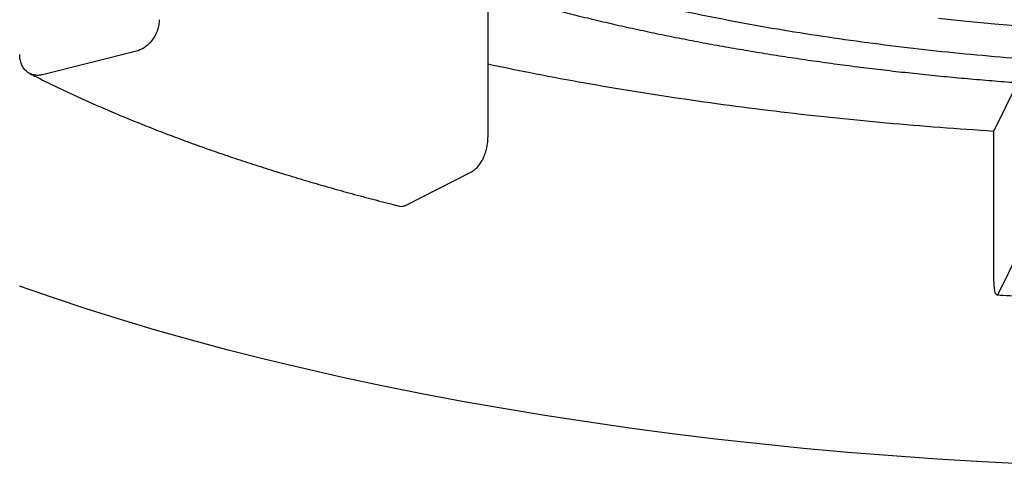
# Model space of a CAD drawing. Header units: millimetres. Extents: x 8 to 853, y 12 to 447.
# Tile 6 of 20: x 375.77 to 381.12, y 351.22 to 353.64. Entities that reach past the tile are written whole.
import ezdxf

# ---------------------------------------------------------------- set-up
doc = ezdxf.new("R2010")
doc.units = ezdxf.units.MM

msp = doc.modelspace()

# ---------------------------------------------------------------- linework, layer by layer
at = {"color": 7, "linetype": 'Continuous', "lineweight": 30}
for p, q in [((378.3155, 353.7947), (378.3155, 353.0011)), ((376.4061, 353.4705), (375.8941, 353.3421)), ((381.0644, 353.0363), (381.1937, 353.2992)), ((381.0643, 352.2428), (381.0643, 353.0363)), ((377.871, 352.6336), (378.2295, 352.8171)), ((381.199, 352.3763), (381.0904, 352.1557))]:
    msp.add_line(p, q, dxfattribs=at)
at = {"color": 7, "linetype": 'Continuous', "lineweight": 30, "flags": 128}
for points in [[(381.2252, 353.6049), (381.0701, 353.6175), (380.916, 353.6315), (380.7629, 353.647)], [(381.2483, 351.2247), (381.0022, 351.2375), (380.7571, 351.2526), (380.5131, 351.2699), (380.2706, 351.2896), (380.0295, 351.3115), (379.7901, 351.3357), (379.5526, 351.3622), (379.3171, 351.3908), (379.0838, 351.4217), (378.8528, 351.4547), (378.6243, 351.4899), (378.3984, 351.5272), (378.1754, 351.5666), (377.9553, 351.6081), (377.7383, 351.6517), (377.5246, 351.6972), (377.3142, 351.7448), (377.1074, 351.7943), (376.9043, 351.8457), (376.7051, 351.8991), (376.5097, 351.9542), (376.3185, 352.0112), (376.1316, 352.07), (375.9489, 352.1305), (375.7708, 352.1927)]]:
    msp.add_lwpolyline(points, dxfattribs=at)
at = {"color": 7, "linetype": 'Continuous', "lineweight": 30}
for points, knots in [([(375.8133, 355.8361), (375.8136, 355.8181), (375.8141, 355.7815), (375.8183, 355.7266), (375.8251, 355.6712), (375.8347, 355.616), (375.8471, 355.5609), (375.8622, 355.506), (375.88, 355.4513), (375.9007, 355.3967), (375.9241, 355.3423), (375.9504, 355.2881), (375.9795, 355.2341), (376.0115, 355.1803), (376.0464, 355.1268), (376.0841, 355.0735), (376.1248, 355.0207), (376.1683, 354.9682), (376.2147, 354.9161), (376.264, 354.8645), (376.316, 354.8135), (376.3707, 354.7631), (376.4282, 354.7132), (376.4882, 354.6641), (376.5509, 354.6156), (376.616, 354.5678), (376.6836, 354.5208), (376.7536, 354.4745), (376.826, 354.4291), (376.9006, 354.3843), (376.9775, 354.3404), (377.0566, 354.2973), (377.1378, 354.255), (377.2212, 354.2134), (377.3066, 354.1727), (377.3941, 354.1328), (377.4836, 354.0937), (377.5751, 354.0554), (377.6685, 354.0179), (377.7638, 353.9813), (377.861, 353.9454), (377.96, 353.9104), (378.0607, 353.8763), (378.1632, 353.8429), (378.2675, 353.8104), (378.3734, 353.7788), (378.4809, 353.748), (378.59, 353.7181), (378.7006, 353.6891), (378.8128, 353.6609), (378.9264, 353.6336), (379.0415, 353.6072), (379.1579, 353.5818), (379.2756, 353.5572), (379.3946, 353.5335), (379.5149, 353.5107), (379.6363, 353.4889), (379.7589, 353.468), (379.8825, 353.448), (380.0073, 353.4289), (380.133, 353.4109), (380.2596, 353.3937), (380.3872, 353.3775), (380.5156, 353.3623), (380.6448, 353.3481), (380.7747, 353.3348), (380.9053, 353.3225), (381.0366, 353.3112), (381.1684, 353.3008), (381.3008, 353.2915), (381.4337, 353.2831), (381.5669, 353.2758), (381.7006, 353.2694), (381.8346, 353.264), (381.9688, 353.2597), (382.1032, 353.2563), (382.2378, 353.2539), (382.3662, 353.2526), (382.4497, 353.2524), (382.4883, 353.2524)], [0, 0, 0, 0, 0.011318, 0.022944, 0.034585, 0.046259, 0.057986, 0.069782, 0.081665, 0.093649, 0.105746, 0.117966, 0.130317, 0.142801, 0.15542, 0.168171, 0.181047, 0.194039, 0.207138, 0.220329, 0.233599, 0.246935, 0.260323, 0.27375, 0.287206, 0.300681, 0.314165, 0.327653, 0.341138, 0.354614, 0.36808, 0.381533, 0.394972, 0.408395, 0.421802, 0.435192, 0.448566, 0.461924, 0.475266, 0.488593, 0.501905, 0.515203, 0.528487, 0.541758, 0.555017, 0.568264, 0.581499, 0.594725, 0.60794, 0.621146, 0.634343, 0.647531, 0.660712, 0.673885, 0.687052, 0.700212, 0.713366, 0.726514, 0.739657, 0.752794, 0.765927, 0.779056, 0.792181, 0.805302, 0.81842, 0.831534, 0.844646, 0.857755, 0.870861, 0.883966, 0.897068, 0.910169, 0.923268, 0.936366, 0.949463, 0.962559, 0.975655, 0.98875, 1, 1, 1, 1]), ([(382.4883, 353.3798), (382.3992, 353.3802), (382.2211, 353.381), (381.9544, 353.3876), (381.6888, 353.398), (381.4247, 353.4127), (381.1642, 353.4314), (380.9078, 353.4541), (380.6559, 353.4805), (380.4074, 353.5108), (380.1613, 353.5451), (379.9181, 353.5835), (379.6785, 353.6259), (379.4443, 353.672), (379.216, 353.7218), (378.9953, 353.7748), (378.7826, 353.8309), (378.5781, 353.8898), (378.3809, 353.9519), (378.1901, 354.0174), (378.0065, 354.0862), (377.8303, 354.1582), (377.6632, 354.2329), (377.5055, 354.3103), (377.3582, 354.3895), (377.2216, 354.4705), (377.0956, 354.553), (376.9796, 354.6374), (376.8733, 354.724), (376.7771, 354.8128), (376.6913, 354.9035), (376.6168, 354.9954), (376.5535, 355.0885), (376.5021, 355.1819), (376.4623, 355.2755), (376.4342, 355.369), (376.4166, 355.4629), (376.4144, 355.5256), (376.4133, 355.5569)], [0, 0, 0, 0, 0.028, 0.056, 0.084, 0.112, 0.14, 0.1675, 0.195, 0.2225, 0.25, 0.278, 0.306, 0.334, 0.362, 0.39, 0.4175, 0.445, 0.4725, 0.5, 0.528, 0.556, 0.584, 0.612, 0.64, 0.6675, 0.695, 0.7225, 0.75, 0.778, 0.806, 0.834, 0.862, 0.89, 0.9175, 0.945, 0.9725, 1, 1, 1, 1]), ([(378.3155, 353.4009), (378.3914, 353.385), (378.5531, 353.3513), (378.8072, 353.3038), (379.076, 353.2575), (379.3494, 353.2148), (379.627, 353.1757), (379.9083, 353.1403), (380.193, 353.1085), (380.4808, 353.0805), (380.7712, 353.056), (380.9666, 353.0429), (381.0643, 353.0363)], [0, 0, 0, 0, 0.089333, 0.1905183, 0.2917035, 0.3928887, 0.4940739, 0.5952591, 0.6964443, 0.7976296, 0.8988148, 1, 1, 1, 1]), ([(375.8258, 353.3486), (375.8378, 353.3425), (375.8792, 353.3213), (375.9516, 353.2857), (376.0439, 353.2418), (376.1383, 353.1986), (376.2349, 353.1562), (376.3335, 353.1144), (376.4342, 353.0733), (376.5368, 353.033), (376.6414, 352.9934), (376.748, 352.9545), (376.8564, 352.9164), (376.9667, 352.8791), (377.0789, 352.8425), (377.1928, 352.8067), (377.3085, 352.7717), (377.4259, 352.7375), (377.5449, 352.7041), (377.6657, 352.6715), (377.7625, 352.6463), (377.8191, 352.632), (377.8345, 352.6281)], [0, 0, 0, 0, 0.021706, 0.075134, 0.128539, 0.18192, 0.235277, 0.28861, 0.34192, 0.395207, 0.448472, 0.501716, 0.55494, 0.608145, 0.66133, 0.714498, 0.767649, 0.820784, 0.873903, 0.927008, 0.980099, 1, 1, 1, 1]), ([(377.8346, 352.6286), (377.8358, 352.6282), (377.8418, 352.6258), (377.8542, 352.6268), (377.8654, 352.6313), (377.871, 352.6336)], [0, 0, 0, 0, 0.103766, 0.551883, 1, 1, 1, 1]), ([(381.081, 352.146), (381.1041, 352.1446), (381.1765, 352.1401), (381.2985, 352.1332), (381.4471, 352.1258), (381.596, 352.1194), (381.7453, 352.114), (381.8948, 352.1095), (382.0445, 352.1061), (382.1943, 352.1037), (382.3423, 352.1022), (382.4403, 352.102), (382.4883, 352.1019)], [0, 0, 0, 0, 0.049758, 0.15582, 0.261879, 0.367934, 0.473986, 0.580035, 0.686082, 0.792127, 0.898171, 1, 1, 1, 1])]:
    msp.add_open_spline(points, degree=3, knots=knots, dxfattribs=at)
for points in [[(376.529, 353.6414), (376.5285, 353.6321), (376.5276, 353.6136), (376.5203, 353.5853), (376.5089, 353.5581), (376.4935, 353.5328), (376.4748, 353.5106), (376.4534, 353.4923), (376.4302, 353.4781), (376.4141, 353.4731), (376.4061, 353.4705)], [(375.8941, 353.3421), (375.8861, 353.3406), (375.87, 353.3376), (375.8468, 353.3401), (375.8254, 353.3476), (375.8067, 353.3605), (375.7913, 353.378), (375.7799, 353.3995), (375.7726, 353.4241), (375.7717, 353.4422), (375.7712, 353.4513)], [(378.2295, 352.8171), (378.2351, 352.8205), (378.2464, 352.8273), (378.2626, 352.8439), (378.2776, 352.8645), (378.2907, 352.8888), (378.3015, 352.9157), (378.3094, 352.9441), (378.3146, 352.9732), (378.3152, 352.9918), (378.3155, 353.0011)], [(381.0904, 352.1557), (381.0887, 352.1528), (381.0853, 352.1469), (381.0804, 352.1452), (381.0759, 352.1489), (381.0719, 352.1584), (381.0686, 352.1731), (381.0662, 352.1926), (381.0647, 352.2159), (381.0645, 352.2338), (381.0644, 352.2428)]]:
    msp.add_open_spline(points, degree=3, dxfattribs=at)

doc.saveas('drawing.dxf')
